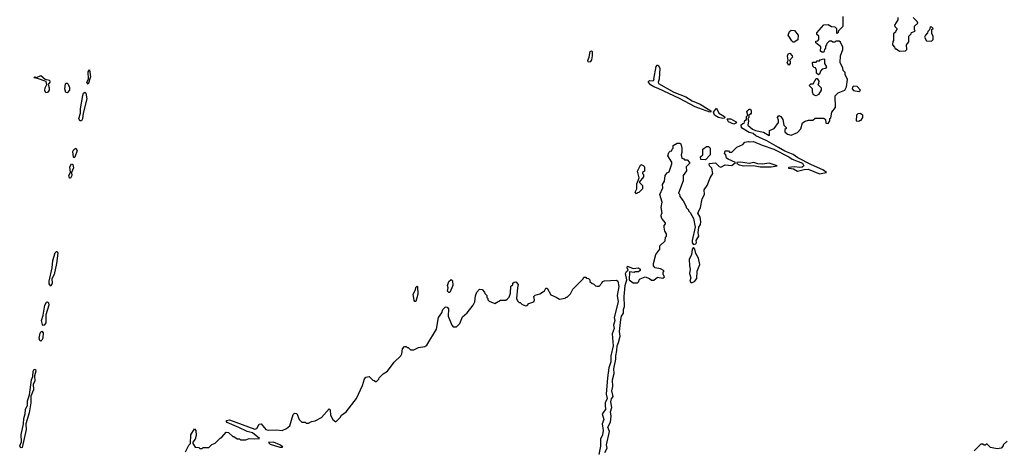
# Model space of a CAD drawing. Extents: x 2640764 to 2777785, y 718840 to 815082.
# Tile 124 of 148: x 2734102 to 2743080, y 780394 to 784315. Entities that reach past the tile are written whole.
import ezdxf

# ---------------------------------------------------------------- set-up
doc = ezdxf.new("R2010")
doc.units = 0

msp = doc.modelspace()

# ---------------------------------------------------------------- linework, layer by layer
at = {"layer": '0CON10XD'}
for points in [[(2739614, 781795), (2739622.5, 781895), (2739637.5, 781945), (2739626, 782005), (2739635, 782023.3), (2739650, 782035), (2739642.5, 782055), (2739645, 782070), (2739695, 782050), (2739745, 782056.7), (2739760, 782045), (2739758.3, 782031.7), (2739745, 782020), (2739715, 782020), (2739705, 782012.5), (2739661.7, 782018.3), (2739660, 781945), (2739695, 781920), (2739735, 781920), (2739748.3, 781931.7), (2739750, 781945), (2739760, 781955), (2739805, 781972.5), (2739845, 781957.5), (2739863, 781943), (2739885, 781942.5), (2739918.3, 781971.7), (2739965, 781962.5), (2739980, 781975), (2739970, 781995), (2739970, 782015), (2739978.3, 782028.3), (2739945, 782047.5), (2739897, 782057), (2739882.5, 782075), (2739880, 782095), (2739903, 782177), (2739940, 782225), (2739940, 782255), (2739988.3, 782301.7), (2739990, 782335), (2740000, 782345), (2740000, 782365), (2739985, 782390), (2739977.5, 782425), (2739978.3, 782441.7), (2739990, 782455), (2739990, 782465), (2739957.5, 782505), (2739950, 782525), (2739953, 782547), (2739960, 782555), (2739952.5, 782605), (2739960, 782655), (2739940, 782725), (2739967, 782783), (2739962.5, 782815), (2739980, 782845), (2739987.5, 782895), (2740005, 782920), (2740025, 782930), (2740047, 783003), (2740047, 783017), (2740012.5, 783075), (2740020, 783105), (2740031.7, 783118.3), (2740048.3, 783121.7), (2740050, 783135), (2740060, 783145), (2740061.7, 783168.3), (2740098.3, 783191.7), (2740121.7, 783191.7), (2740130, 783185), (2740140, 783145), (2740140, 783105), (2740132.5, 783085), (2740140, 783055), (2740158.3, 783048.3), (2740165, 783040), (2740188.3, 783038.3), (2740210, 783015), (2740210, 783005), (2740180, 782975), (2740181.7, 782938.3), (2740153, 782897), (2740151.7, 782848.3), (2740110, 782735), (2740117, 782727), (2740120, 782705), (2740152.5, 782665), (2740180, 782615), (2740180, 782605), (2740200, 782585), (2740200, 782575), (2740215, 782560), (2740246.4, 782506.4), (2740260, 782425), (2740232.5, 782305), (2740233, 782283), (2740245, 782267.5), (2740267.5, 782275), (2740272.5, 782285), (2740270, 782305), (2740296, 782345), (2740288, 782375), (2740293.3, 782425), (2740309.5, 782450.5), (2740314, 782475), (2740305.6, 782515.6), (2740286.7, 782555), (2740310.8, 782605), (2740325.8, 782685), (2740345.8, 782725), (2740343.8, 782765), (2740371.4, 782805), (2740398, 782875), (2740422.5, 782915), (2740412.1, 782962.1), (2740393.3, 782985), (2740388.3, 783001.7), (2740393.3, 783006.7), (2740445, 783010.8), (2740479.5, 782979.5), (2740495, 782973.8), (2740535, 782993.8), (2740595, 782987.5), (2740630, 783015), (2740562.5, 783045), (2740547.5, 783055), (2740540, 783085), (2740530, 783095), (2740535, 783120), (2740565, 783120), (2740575, 783110), (2740595, 783110), (2740640, 783155), (2740695, 783180), (2740715, 783200), (2740745, 783207.5), (2740755, 783202.5), (2740794, 783206), (2740871.3, 783171.3), (2740977.6, 783137.6), (2741115, 783067.5), (2741145, 783045.8), (2741238.8, 783008.8), (2741252.5, 782985), (2741236.4, 782973.6), (2741215, 782970), (2741165, 782976), (2741115, 782970), (2741110, 782965), (2741115, 782962.5), (2741157, 782957), (2741195, 782936.7), (2741255, 782951.2), (2741293, 782953), (2741395, 782913.1), (2741455, 782922.5), (2741460, 782925), (2741425, 782948.2), (2741322.2, 782992.2), (2741198.3, 783058.3), (2741155, 783088.6), (2741078.9, 783118.9), (2741021.9, 783151.9), (2740913.4, 783213.4), (2740815, 783256.2), (2740788.9, 783278.9), (2740755, 783289.5), (2740685, 783330), (2740682, 783358), (2740695, 783370), (2740708.3, 783371.7), (2740713.3, 783396.7), (2740730, 783405), (2740730, 783435), (2740740, 783445), (2740733.3, 783475), (2740740.7, 783489.3), (2740755, 783500), (2740765, 783500), (2740772.5, 783485), (2740772.5, 783465), (2740766.4, 783453.6), (2740750, 783445), (2740750, 783425), (2740740, 783415), (2740747.5, 783395), (2740742.5, 783355), (2740785, 783317.5), (2740810, 783305), (2740885, 783290), (2740935, 783260), (2740940, 783265), (2740940, 783305), (2740980, 783325), (2741021.7, 783378.3), (2741021.7, 783401.7), (2741013.3, 783425), (2741025, 783442.5), (2741042.5, 783435), (2741060, 783405), (2741070, 783355), (2741090, 783335), (2741090, 783325), (2741080, 783315), (2741080, 783295), (2741103, 783273), (2741135, 783262.5), (2741193, 783287), (2741225, 783320), (2741240, 783375), (2741265, 783392.5), (2741295, 783400), (2741335, 783400), (2741355, 783420), (2741435, 783420), (2741450, 783405), (2741451.7, 783371.7), (2741475, 783370), (2741490, 783395), (2741490, 783415), (2741497, 783423), (2741508.3, 783471.7), (2741540, 783515), (2741538.3, 783621.7), (2741565, 783650), (2741625, 783672.5), (2741640, 783705), (2741649.3, 783769.3), (2741630, 783815), (2741630, 783835), (2741611.7, 783851.7), (2741607.5, 783875), (2741582.5, 783925), (2741587.5, 783985), (2741607.5, 784045), (2741607.5, 784065), (2741585, 784110), (2741575, 784120), (2741545, 784120), (2741535, 784110), (2741515, 784110), (2741505, 784120), (2741481.7, 784118.3), (2741461.7, 784098.3), (2741460, 784085), (2741450, 784075), (2741450, 784055), (2741440, 784045), (2741435, 784020), (2741415, 784020), (2741405, 784030), (2741407, 784067), (2741360, 784105), (2741361.7, 784118.3), (2741378.3, 784121.7), (2741390, 784135), (2741390, 784165), (2741371.7, 784181.7), (2741370, 784195), (2741433, 784267), (2741475, 784270), (2741503, 784253), (2741535, 784250), (2741550, 784235), (2741550, 784195), (2741555, 784190), (2741568.3, 784201.7), (2741571.7, 784218.3), (2741610, 784255), (2741610, 784345)], [(2742110, 784335), (2742110, 784315), (2742080, 784265), (2742083, 784253), (2742100, 784235), (2742100, 784225), (2742090, 784215), (2742088.3, 784201.7), (2742070, 784185), (2742070, 784125), (2742063, 784117), (2742060, 784085), (2742080, 784065), (2742085, 784050), (2742095, 784050), (2742125, 784030), (2742178.3, 784031.7), (2742190, 784045), (2742187.5, 784085), (2742210, 784115), (2742210, 784165), (2742230, 784185), (2742235, 784200), (2742268.3, 784211.7), (2742260, 784225), (2742260, 784255), (2742290, 784285), (2742285, 784300), (2742250, 784335)], [(2742415, 784120), (2742430, 784135), (2742430, 784165), (2742420, 784185), (2742420, 784225), (2742430, 784235), (2742418.3, 784248.3), (2742405, 784250), (2742398.3, 784221.7), (2742381.7, 784208.3), (2742380, 784195), (2742360, 784175), (2742352.5, 784155), (2742371.7, 784121.7), (2742415, 784120)], [(2741165, 784110), (2741155, 784110), (2741141.7, 784121.7), (2741110, 784175), (2741121.7, 784208.3), (2741135, 784220), (2741168.3, 784218.3), (2741200, 784175), (2741198.3, 784131.7), (2741165, 784110)], [(2739295, 783927.5), (2739285, 783932.5), (2739281.2, 783945), (2739293.8, 783975), (2739303.3, 784025), (2739315, 784032.5), (2739322.5, 784025), (2739321.2, 783985), (2739315, 783950), (2739305, 783932.5), (2739295, 783927.5)], [(2741115, 783900), (2741100, 783925), (2741110, 783945), (2741102.5, 783985), (2741111.7, 784008.3), (2741125, 784010), (2741147, 783987), (2741147.5, 783975), (2741120, 783945), (2741127, 783937), (2741127.5, 783915), (2741115, 783900)], [(2740395, 783473.1), (2740262.6, 783522.6), (2740117.9, 783597.9), (2739925, 783688.5), (2739882.8, 783702.8), (2739855, 783722.2), (2739836, 783745), (2739836.2, 783753.8), (2739845, 783761.2), (2739875, 783757.5), (2739886.2, 783763.8), (2739883.3, 783775), (2739905, 783890), (2739915, 783900), (2739925, 783900), (2739940, 783875), (2739932.5, 783775), (2739922.5, 783745), (2739927.5, 783735), (2740066.7, 783655), (2740175, 783612), (2740235, 783576), (2740306.9, 783546.9), (2740402.5, 783485), (2740402.5, 783475), (2740395, 783473.1)], [(2741385, 783812.5), (2741368.3, 783828.3), (2741367.5, 783855), (2741357, 783877), (2741345, 783880), (2741333, 783893), (2741330, 783925), (2741335, 783930), (2741365, 783930), (2741375, 783940), (2741395, 783940), (2741401.7, 783948.3), (2741435, 783960), (2741440, 783955), (2741440, 783915), (2741460, 783885), (2741448.3, 783871.7), (2741420, 783865), (2741403, 783847), (2741395, 783820), (2741385, 783812.5)], [(2734340, 783650), (2734331.7, 783671.7), (2734334.3, 783695.7), (2734350, 783725), (2734343, 783753), (2734265, 783780), (2734230, 783785), (2734240, 783795), (2734255, 783790), (2734295, 783806.2), (2734335, 783772.5), (2734372.5, 783765), (2734376.7, 783745), (2734360, 783725), (2734370, 783695), (2734369.2, 783675), (2734355, 783653.3), (2734340, 783650)], [(2734725, 783726.7), (2734714.5, 783745), (2734730, 783775), (2734725, 783840), (2734737.3, 783857.3), (2734746.5, 783795), (2734725, 783726.7)], [(2734535, 783650), (2734522, 783652), (2734514.2, 783684.2), (2734518.3, 783731.7), (2734525, 783737.5), (2734535, 783737.5), (2734545, 783727.5), (2734557.3, 783697.3), (2734555.6, 783674.4), (2734535, 783650)], [(2741365, 783622.5), (2741340, 783630), (2741330, 783655), (2741330, 783685), (2741300, 783715), (2741315, 783730), (2741338.3, 783731.7), (2741365, 783780), (2741375, 783780), (2741390, 783755), (2741387, 783733), (2741380, 783725), (2741410, 783695), (2741410, 783675), (2741386.7, 783633.3), (2741365, 783622.5)], [(2741755, 783660), (2741770, 783675), (2741738.3, 783708.3), (2741705, 783710), (2741695, 783700), (2741692.5, 783685), (2741705, 783670), (2741755, 783660)], [(2734665, 783393.5), (2734650, 783395), (2734640.4, 783415), (2734657.5, 783465), (2734656.7, 783505), (2734677.1, 783625), (2734684.5, 783645), (2734695.8, 783655.8), (2734705, 783647.5), (2734713.8, 783595), (2734680, 783465), (2734675, 783413.3), (2734665, 783393.5)], [(2740514.2, 783415.8), (2740475, 783424.7), (2740438.9, 783445), (2740428, 783472), (2740455, 783510), (2740476.2, 783465), (2740530, 783435), (2740532.5, 783425), (2740525, 783420), (2740514.2, 783415.8)], [(2741755, 783390), (2741761.7, 783398.3), (2741775, 783400), (2741790, 783425), (2741790, 783445), (2741765, 783460), (2741743, 783457), (2741732.5, 783445), (2741730, 783395), (2741755, 783390)], [(2740615, 783364.6), (2740564.3, 783385), (2740551.7, 783408.3), (2740556.7, 783413.3), (2740585, 783411.2), (2740628.3, 783388.3), (2740637.5, 783375), (2740615, 783364.6)], [(2734595, 783056.7), (2734592.6, 783062.6), (2734585.4, 783115), (2734595, 783134.5), (2734615, 783146.9), (2734625.3, 783125), (2734605, 783064.2), (2734595, 783056.7)], [(2740355, 783040), (2740311.7, 783041.7), (2740310, 783065), (2740330, 783085), (2740330, 783135), (2740365, 783160), (2740381.7, 783161.7), (2740397.5, 783145), (2740396.7, 783085), (2740355, 783040)], [(2734565, 782873.3), (2734555, 782873.3), (2734550, 782895), (2734564.5, 782925), (2734559.1, 782975), (2734575, 783002.9), (2734585, 782996.2), (2734593.5, 782965), (2734575.5, 782925), (2734578.2, 782895), (2734565, 782873.3)], [(2739725, 782730), (2739714, 782745), (2739730, 782775), (2739730.7, 782819.3), (2739750, 782875), (2739736.7, 782935), (2739765, 782997.5), (2739788.3, 782988.3), (2739800, 782975), (2739800, 782935), (2739780, 782925), (2739780, 782915), (2739790, 782905), (2739790, 782885), (2739750, 782835), (2739780, 782805), (2739780, 782775), (2739748.3, 782741.7), (2739735, 782740), (2739725, 782730)], [(2740955, 782974), (2741010, 782985), (2740935, 783008), (2740875, 783000), (2740833.9, 783003.9), (2740795, 783016), (2740755, 783006.7), (2740675, 783017.1), (2740640, 783015), (2740642.5, 783005), (2740663.2, 782993.2), (2740705, 782983.8), (2740793.9, 782986.1), (2740855, 782976.2), (2740955, 782974)], [(2734385, 781890), (2734371.5, 781911.5), (2734371.5, 781935), (2734398.9, 782055), (2734405, 782121.2), (2734425, 782192), (2734435.9, 782205.9), (2734445, 782203.8), (2734448.2, 782188.2), (2734436.4, 782095), (2734415.2, 781994.8), (2734395.5, 781955), (2734397.5, 781915), (2734385, 781890)], [(2740235, 781922.5), (2740255, 781932.5), (2740275, 781960), (2740280, 782025), (2740303.3, 782085), (2740291.2, 782145), (2740266.2, 782185), (2740257.5, 782225), (2740245, 782240), (2740233, 782227), (2740226.7, 782175), (2740207.5, 782135), (2740208.8, 782075), (2740216.2, 782045), (2740208.8, 782005), (2740222.5, 781965), (2740213.3, 781935), (2740223, 781923), (2740235, 781922.5)], [(2735615, 780380), (2735645, 780440), (2735660, 780455), (2735663.3, 780535), (2735695, 780590), (2735707.5, 780575), (2735709.5, 780530.5), (2735702.5, 780495), (2735681.7, 780468.3), (2735680, 780455), (2735701.7, 780421.7), (2735735, 780420), (2735745, 780410), (2735765, 780410), (2735775, 780420), (2735825, 780420), (2735853, 780447), (2735885, 780460), (2735930, 780505), (2735946.4, 780513.6), (2735985, 780560), (2736005, 780557.5), (2736045, 780520), (2736055, 780520), (2736085, 780500), (2736105, 780500), (2736115, 780490), (2736165, 780490), (2736195, 780502.5), (2736245, 780498), (2736287, 780503), (2736225, 780554.3), (2736175, 780566.9), (2736100.6, 780600.6), (2735995, 780647.5), (2735987.5, 780655), (2735988.8, 780665), (2736015, 780672.5), (2736245, 780587.5), (2736265, 780592.5), (2736285, 780632.5), (2736303.6, 780636.4), (2736345, 780582.5), (2736367, 780577), (2736445, 780580), (2736495, 780573.3), (2736535, 780593.3), (2736565, 780617.5), (2736595, 780720), (2736608.3, 780731.7), (2736628.3, 780728.3), (2736650, 780675), (2736675, 780650), (2736705, 780650), (2736715, 780640), (2736735, 780640), (2736763, 780657), (2736795, 780662.5), (2736855, 780692.5), (2736925, 780772.5), (2736933, 780763), (2736936.2, 780715), (2736957.5, 780675), (2736985, 780652.5), (2737025, 780692.5), (2737037, 780713), (2737077.5, 780745), (2737173.6, 780866.4), (2737227.5, 780985), (2737246.2, 781045), (2737258.3, 781061.7), (2737287, 781067), (2737321.7, 781031.7), (2737335, 781030), (2737345, 781020), (2737355, 781020), (2737376.7, 781043.3), (2737380, 781055), (2737415, 781090), (2737456.4, 781113.6), (2737515, 781197.5), (2737577.5, 781255), (2737587, 781273), (2737593, 781317), (2737611.7, 781338.3), (2737625, 781340), (2737635, 781330), (2737645, 781330), (2737665, 781310), (2737695, 781310), (2737738.3, 781331.7), (2737795, 781340), (2737815, 781352.5), (2737901.7, 781498.3), (2737920, 781605), (2737950, 781645), (2737960, 781675), (2737985, 781700), (2737998.3, 781698.3), (2738011.7, 781681.7), (2738010, 781615), (2738043, 781533), (2738055, 781520), (2738085, 781520), (2738115, 781550), (2738140.7, 781609.3), (2738183, 781647), (2738237.5, 781715), (2738252.5, 781745), (2738258.3, 781801.7), (2738270, 781835), (2738295, 781860), (2738318.3, 781858.3), (2738340, 781835), (2738341.7, 781821.7), (2738360, 781805), (2738360, 781785), (2738370, 781775), (2738370, 781765), (2738381.7, 781751.7), (2738435, 781730), (2738485, 781760), (2738535, 781760), (2738548.3, 781771.7), (2738565, 781790), (2738577.5, 781825), (2738581.7, 781888.3), (2738598.3, 781901.7), (2738600, 781915), (2738610, 781925), (2738627, 781927), (2738647.5, 781905), (2738640, 781875), (2738632.5, 781775), (2738640, 781755), (2738655, 781740), (2738665, 781740), (2738680, 781725), (2738715, 781710), (2738728.3, 781711.7), (2738745, 781730), (2738790, 781745), (2738797.5, 781765), (2738790, 781795), (2738801.7, 781808.3), (2738845, 781820), (2738878.3, 781841.7), (2738887.5, 781845), (2738900.7, 781869.3), (2738911.7, 781871.7), (2738945, 781810), (2738995, 781790), (2739025, 781770), (2739075, 781780), (2739085, 781790), (2739095, 781790), (2739125, 781820), (2739145, 781860), (2739240, 781955), (2739245, 781970), (2739265, 781970), (2739271.7, 781961.7), (2739288.3, 781958.3), (2739300, 781945), (2739301.7, 781931.7), (2739321.7, 781911.7), (2739335, 781910), (2739353, 781893), (2739365, 781890), (2739385, 781890), (2739410, 781915), (2739415, 781930), (2739435, 781937.5), (2739545, 781944), (2739557.1, 781935), (2739566.5, 781885), (2739551.2, 781805), (2739558.9, 781745), (2739522.9, 781605), (2739529.4, 781575), (2739515.8, 781535), (2739522.9, 781502.9), (2739504.2, 781455), (2739513.6, 781345), (2739490.8, 781255), (2739491.7, 781198.3), (2739474.3, 781145), (2739460.8, 781055), (2739449.2, 780905), (2739457.5, 780865), (2739440, 780825), (2739441.4, 780805), (2739443.5, 780765), (2739414, 780725), (2739428.9, 780675), (2739412, 780635), (2739423.5, 780575), (2739416.9, 780535), (2739398.8, 780495), (2739397.7, 780432.3), (2739381.2, 780355)], [(2738025, 781830), (2738015, 781830), (2738003.6, 781843.6), (2738007.5, 781875), (2738003.3, 781895), (2738015, 781930), (2738035, 781950), (2738047, 781937), (2738050, 781895), (2738025, 781830)], [(2737715, 781750), (2737705, 781750), (2737698.3, 781758.3), (2737690, 781815), (2737710, 781855), (2737713, 781877), (2737725, 781890), (2737730, 781885), (2737732.5, 781815), (2737715, 781750)], [(2734315, 781532), (2734309.8, 781539.8), (2734301.2, 781575), (2734315.5, 781625), (2734329.7, 781715), (2734345, 781742.5), (2734355, 781746.5), (2734365, 781737.5), (2734368.8, 781715), (2734341.3, 781628.7), (2734339.4, 781555), (2734325, 781532.9), (2734315, 781532)], [(2739436.1, 780373.9), (2739458.8, 780415), (2739451.2, 780445), (2739478.8, 780565), (2739466.2, 780605), (2739488.3, 780651.7), (2739496.2, 780705), (2739489.2, 780745), (2739500, 780785), (2739492, 780835), (2739498.3, 780861.7), (2739514, 780885), (2739500, 780935), (2739510.8, 780975), (2739506.2, 781035), (2739523.3, 781095), (2739520, 781135), (2739538.8, 781225), (2739536.2, 781255), (2739547, 781303), (2739548.6, 781345), (2739562.5, 781375), (2739577.1, 781435), (2739572.5, 781475), (2739584.2, 781584.2), (2739590.8, 781615), (2739607.5, 781642.5), (2739608.8, 781675), (2739618, 781705), (2739614, 781795)], [(2734295, 781388.9), (2734284, 781394), (2734279.4, 781415), (2734289.2, 781460.8), (2734295, 781474), (2734305, 781478), (2734314.5, 781464.5), (2734313.3, 781415), (2734305, 781395.6), (2734295, 781388.9)], [(2734115, 780415.6), (2734109.1, 780419.1), (2734101.8, 780435), (2734119.1, 780470.9), (2734114, 780535), (2734137.8, 780635), (2734138.2, 780685), (2734152.8, 780725), (2734155.4, 780765), (2734172, 780805), (2734173.5, 780845), (2734190.5, 780899.5), (2734208.9, 781035), (2734220.5, 781065), (2734225, 781113.3), (2734235, 781132.5), (2734245, 781130), (2734248.8, 781115), (2734236.9, 781073.1), (2734239.6, 781025), (2734225.4, 780995), (2734227.6, 780945), (2734203, 780887), (2734202.5, 780825), (2734188.2, 780735), (2734157.1, 780635), (2734160, 780585), (2734125, 780420.6), (2734115, 780415.6)], [(2743105, 780477.5), (2743070, 780445), (2743070, 780435), (2743050, 780415), (2743015, 780407.5), (2742955, 780420), (2742925, 780450), (2742915, 780450), (2742905, 780440), (2742895, 780440), (2742885, 780450), (2742865, 780450), (2742805, 780390)], [(2736495, 780422.5), (2736500, 780425), (2736472.5, 780445), (2736415, 780467.1), (2736370, 780465), (2736385, 780450), (2736473.6, 780423.6), (2736495, 780422.5)]]:
    msp.add_lwpolyline(points, dxfattribs=at)

doc.saveas('drawing.dxf')
